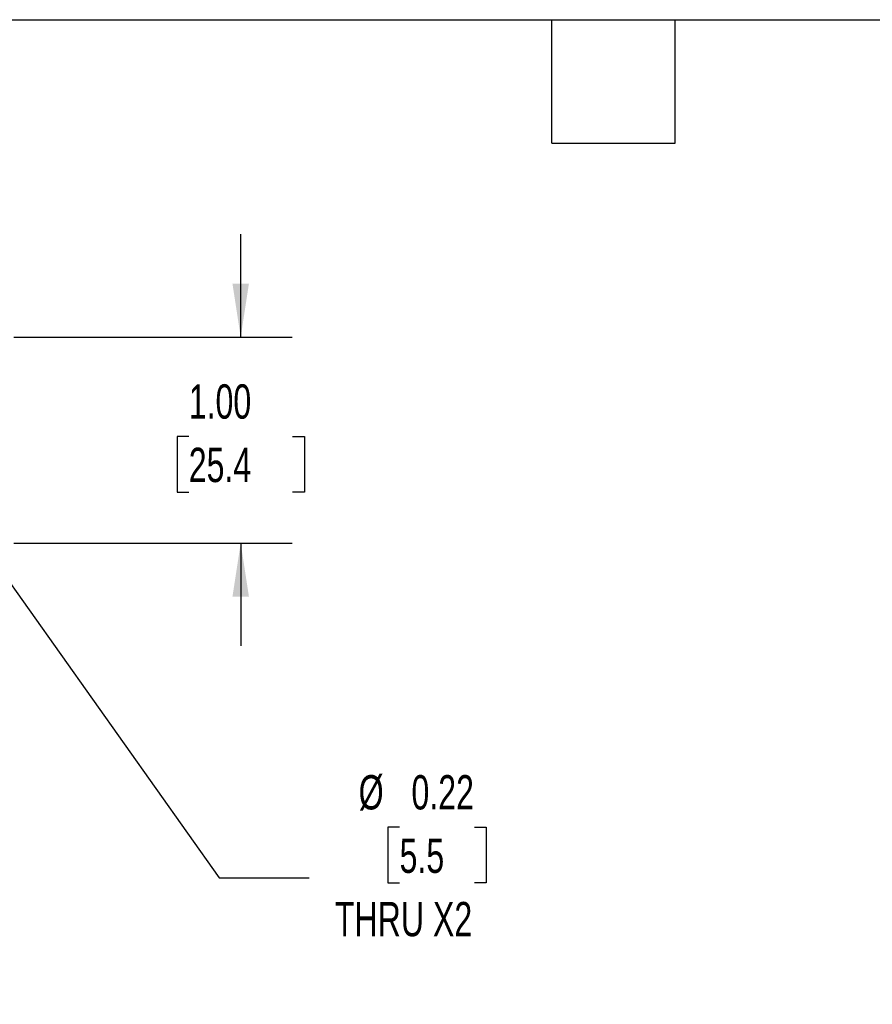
# Model space of a CAD drawing. Header units: inches. Extents: x 0.5 to 21.5, y 0.5 to 16.5.
# Tile 11 of 17: x 8.1 to 12.3, y 11.7 to 16.5. Entities that reach past the tile are written whole.
import ezdxf

# ---------------------------------------------------------------- set-up
doc = ezdxf.new("R2010")
doc.units = ezdxf.units.IN
doc.header["$LTSCALE"] = 2
doc.header["$MEASUREMENT"] = 0
doc.layers.add('DIMENSIONS', color=140, linetype='Continuous', lineweight=25)
doc.layers.add('TEXT', color=140, linetype='Continuous', lineweight=25)
doc.styles.add('SLDTEXTSTYLE0', font='TXT', dxfattribs={"width": 0.7})
doc.dimstyles.new('SLDDIMSTYLE3', dxfattribs={"dimtxt": 0.169922, "dimasz": 0.26, "dimexe": 0, "dimexo": 0.0625, "dimgap": 0.04248, "dimtad": 0, "dimtih": 1, "dimtoh": 1, "dimrnd": 1e-09, "dimzin": 4, "dimdsep": 46, "dimtxsty": 'SLDTEXTSTYLE0', "dimsah": 1, "dimcen": 0.09, "dimadec": 0, "dimazin": 1, "dimtfac": 1, "dimtmove": 0, "dimatfit": 0, "dimfxl": 0, "dimfrac": 2, "dimtolj": 1, "dimtzin": 12, "dimarcsym": 0})
doc.dimstyles.new('SLDDIMSTYLE7', dxfattribs={"dimtxt": 0.169922, "dimasz": 0.26, "dimexe": 0, "dimexo": 0.0625, "dimgap": 0.04248, "dimtad": 0, "dimtih": 1, "dimtoh": 1, "dimrnd": 1e-09, "dimdsep": 46, "dimtxsty": 'SLDTEXTSTYLE0', "dimsah": 1, "dimcen": 0, "dimadec": 0, "dimazin": 2, "dimtfac": 1, "dimtofl": 0, "dimtmove": 0, "dimatfit": 3, "dimfxl": 0, "dimfrac": 2, "dimtolj": 1, "dimtzin": 12, "dimarcsym": 0})

# ---------------------------------------------------------------- blocks, each defined once
blk = doc.blocks.new('_D_12')
at = {"layer": 'DIMENSIONS'}
for p, q in [((9.1881, 14.9578), (9.1881, 15.4578)), ((8.0848, 14.9578), (9.4381, 14.9578)), ((8.9356, 14.4759), (8.8786, 14.4759)), ((8.8786, 14.4759), (8.8786, 14.2058)), ((9.4406, 14.4759), (9.4976, 14.4759)), ((9.4976, 14.4759), (9.4976, 14.2058)), ((8.8786, 14.2058), (8.9356, 14.2058)), ((9.4976, 14.2058), (9.4406, 14.2058)), ((8.0848, 13.9578), (9.4381, 13.9578)), ((9.1881, 13.9578), (9.1881, 13.4578))]:
    blk.add_line(p, q, dxfattribs=at)
for points in [[(9.1881, 14.9578), (9.2281, 15.2178), (9.1481, 15.2178)], [(9.1881, 13.9578), (9.1481, 13.6978), (9.2281, 13.6978)]]:
    blk.add_solid(points, dxfattribs=at)
at = {"layer": 'DIMENSIONS', "char_height": 0.16667, "attachment_point": 1, "style": 'SLDTEXTSTYLE0'}
for s, insert in [('1.00', (8.9356, 14.7288)), ('25.4', (8.9356, 14.4207))]:
    blk.add_mtext(s, dxfattribs=dict(at, insert=insert))
blk = doc.blocks.new('_D_15')
at = {"layer": 'DIMENSIONS'}
for p, q in [((7.8505, 14.0693), (9.0833, 12.331)), ((9.9604, 12.5777), (9.9034, 12.5777)), ((9.9034, 12.5777), (9.9034, 12.3077)), ((10.324, 12.5777), (10.3811, 12.5777)), ((10.3811, 12.5777), (10.3811, 12.3077)), ((9.0833, 12.331), (9.5208, 12.331)), ((9.9034, 12.3077), (9.9604, 12.3077)), ((10.3811, 12.3077), (10.324, 12.3077))]:
    blk.add_line(p, q, dxfattribs=at)
blk.add_solid([(7.8505, 14.0693), (7.9683, 13.8341), (8.0336, 13.8804)], dxfattribs=at)
at = {"layer": 'DIMENSIONS', "char_height": 0.16667, "attachment_point": 1, "style": 'SLDTEXTSTYLE0'}
for s, insert in [('%%c', (9.7615, 12.8306)), ('0.22', (10.018, 12.8306)), ('5.5', (9.9604, 12.5225)), ('THRU X2', (9.6458, 12.2144))]:
    blk.add_mtext(s, dxfattribs=dict(at, insert=insert))

msp = doc.modelspace()

# ---------------------------------------------------------------- linework, layer by layer
at = {"layer": 'TEXT'}
for p, q in [((0.5, 16.5), (21.5, 16.5)), ((10.7, 15.9), (10.7, 16.5)), ((11.3, 15.9), (11.3, 16.5)), ((10.7, 15.9), (11.3, 15.9))]:
    msp.add_line(p, q, dxfattribs=at)

# ---------------------------------------------------------------- dimensions: what is measured, and where the dimension line sits
at = {"layer": 'DIMENSIONS'}
dim = msp.add_linear_dim(base=(9.1881, 13.9578), p1=(7.9848, 14.9578), p2=(7.9848, 13.9578), angle=90, dimstyle='SLDDIMSTYLE3', dxfattribs=at)
dim.commit()
dim.dimension.update_dxf_attribs({"geometry": '_D_12', "text_midpoint": (9.1881, 14.4759), "dimtype": 160})
dim = msp.add_diameter_dim_2p(p1=(7.725, 14.2463), p2=(7.8505, 14.0693), text='<>\\PTHRU X2', dimstyle='SLDDIMSTYLE7', dxfattribs=at)
dim.commit()
dim.dimension.update_dxf_attribs({"geometry": '_D_15', "text_midpoint": (10.1422, 12.4188), "dimtype": 163})

doc.saveas('drawing.dxf')
